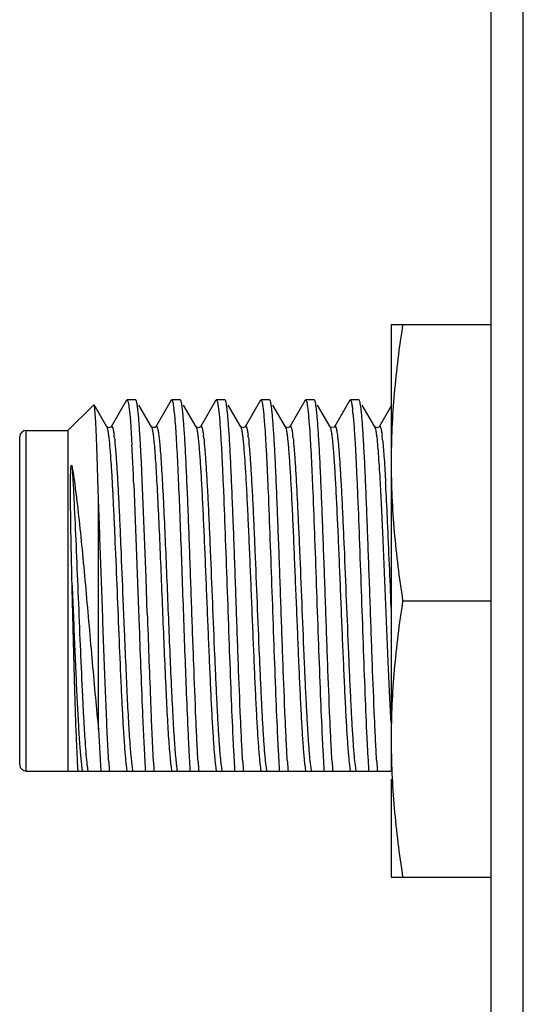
# Model space of a CAD drawing. Header units: inches. Extents: x 0 to 22, y 0 to 17.
# Tile 11 of 37: x 8.7 to 9, y 9.7 to 10.3. Entities that reach past the tile are written whole.
import ezdxf

# ---------------------------------------------------------------- set-up
doc = ezdxf.new("R2010")
doc.units = ezdxf.units.IN
doc.header["$LTSCALE"] = 1.21
doc.header["$MEASUREMENT"] = 0
doc.layers.get('0').update_dxf_attribs({"linetype": 'CONTINUOUS'})

msp = doc.modelspace()

# ---------------------------------------------------------------- linework, layer by layer
at = {"color": 7, "linetype": 'CONTINUOUS'}
for p, q in [((8.98454, 6.34203), (8.98454, 11.15357)), ((8.9224, 10.0988), (8.9224, 9.82048)), ((8.9224, 10.0988), (8.98454, 10.0988)), ((8.75788, 10.05157), (8.74836, 10.03512)), ((8.75788, 10.05157), (8.75815, 10.0518)), ((8.7635, 10.0518), (8.75815, 10.0518)), ((8.76377, 10.05157), (8.7635, 10.0518)), ((8.78565, 10.05157), (8.77613, 10.03512)), ((8.78565, 10.05157), (8.78592, 10.0518)), ((8.79127, 10.0518), (8.78592, 10.0518)), ((8.79154, 10.05157), (8.79127, 10.0518)), ((8.81342, 10.05157), (8.8039, 10.03512)), ((8.81342, 10.05157), (8.81369, 10.0518)), ((8.81904, 10.0518), (8.81369, 10.0518)), ((8.81931, 10.05157), (8.81904, 10.0518)), ((8.84119, 10.05157), (8.83167, 10.03512)), ((8.84119, 10.05157), (8.84146, 10.0518)), ((8.84681, 10.0518), (8.84146, 10.0518)), ((8.84708, 10.05157), (8.84681, 10.0518)), ((8.86896, 10.05157), (8.85944, 10.03512)), ((8.86896, 10.05157), (8.86923, 10.0518)), ((8.87458, 10.0518), (8.86923, 10.0518)), ((8.87485, 10.05157), (8.87458, 10.0518)), ((8.89673, 10.05157), (8.88721, 10.03512)), ((8.89673, 10.05157), (8.897, 10.0518)), ((8.90235, 10.0518), (8.897, 10.0518)), ((8.90262, 10.05157), (8.90235, 10.0518)), ((8.7214, 10.0328), (8.73744, 10.04884)), ((8.74552, 10.03512), (8.73762, 10.04878)), ((8.75962, 10.04498), (8.7602, 10.03856)), ((8.77329, 10.03512), (8.76557, 10.04845)), ((8.80106, 10.03512), (8.79334, 10.04845)), ((8.81516, 10.04498), (8.81574, 10.03856)), ((8.82883, 10.03512), (8.82111, 10.04845)), ((8.84293, 10.04498), (8.84351, 10.03856)), ((8.8566, 10.03512), (8.84888, 10.04845)), ((8.8707, 10.04498), (8.87128, 10.03856)), ((8.88437, 10.03512), (8.87665, 10.04845)), ((8.91214, 10.03512), (8.90442, 10.04845)), ((8.92224, 10.04766), (8.91498, 10.03512)), ((8.78745, 10.0444), (8.78784, 10.04018)), ((8.89861, 10.04356), (8.89901, 10.03914)), ((8.6954, 10.0328), (8.7214, 10.0328)), ((8.7214, 10.0328), (8.7214, 9.8208)), ((8.74557, 10.03504), (8.7455, 10.03515)), ((8.7455, 10.03515), (8.74552, 10.03512)), ((8.74619, 10.03455), (8.74557, 10.03504)), ((8.74836, 10.03512), (8.74838, 10.03515)), ((8.7602, 10.03856), (8.76118, 10.02355)), ((8.77327, 10.03516), (8.77329, 10.03512)), ((8.80111, 10.03504), (8.80104, 10.03515)), ((8.80104, 10.03515), (8.80106, 10.03512)), ((8.80173, 10.03455), (8.80111, 10.03504)), ((8.8039, 10.03512), (8.80392, 10.03515)), ((8.82888, 10.03504), (8.82881, 10.03515)), ((8.82881, 10.03515), (8.82883, 10.03512)), ((8.8295, 10.03455), (8.82888, 10.03504)), ((8.83167, 10.03512), (8.83169, 10.03515)), ((8.85665, 10.03504), (8.85658, 10.03515)), ((8.85658, 10.03515), (8.8566, 10.03512)), ((8.85727, 10.03455), (8.85665, 10.03504)), ((8.85944, 10.03512), (8.85946, 10.03515)), ((8.88437, 10.03512), (8.88439, 10.03508)), ((8.88446, 10.03498), (8.88439, 10.03508)), ((8.88721, 10.03512), (8.88723, 10.03515)), ((8.91219, 10.03504), (8.91212, 10.03515)), ((8.91212, 10.03515), (8.91214, 10.03512)), ((8.91281, 10.03455), (8.91219, 10.03504)), ((8.91498, 10.03512), (8.915, 10.03515)), ((8.6914, 10.0288), (8.69141, 10.02901)), ((8.6914, 9.8248), (8.6914, 10.0288)), ((8.76758, 10.00217), (8.76739, 10.00652)), ((8.76994, 9.94099), (8.76758, 10.00217)), ((8.76235, 9.9994), (8.7649, 9.93237)), ((8.7404, 9.84661), (8.7404, 9.98829)), ((8.77073, 9.9188), (8.76994, 9.94099)), ((8.7649, 9.93237), (8.76509, 9.92684)), ((8.76509, 9.92684), (8.76568, 9.9103)), ((8.92953, 9.9268), (8.98454, 9.9268)), ((8.77456, 9.82642), (8.77325, 9.85258)), ((8.7404, 9.84661), (8.74182, 9.82048)), ((8.6914, 9.8248), (8.69141, 9.82459)), ((8.72772, 9.82048), (8.72735, 9.82653)), ((8.6954, 9.8208), (8.7214, 9.8208)), ((8.9224, 9.82048), (8.72178, 9.82048)), ((8.9224, 9.81565), (8.9224, 9.7548)), ((8.9224, 9.7548), (8.98454, 9.7548))]:
    msp.add_line(p, q, dxfattribs=at)
at = {"color": 9, "linetype": 'CONTINUOUS'}
for p, q in [((9.00454, 6.34203), (9.00454, 11.15357)), ((8.6954, 9.8208), (8.6954, 10.03269)), ((8.75557, 9.92793), (8.75638, 9.90809)), ((8.76044, 9.83047), (8.76105, 9.82451)), ((8.76105, 9.82451), (8.76154, 9.82105)), ((8.81659, 9.82451), (8.81708, 9.82105)), ((8.84436, 9.82451), (8.84485, 9.82105)), ((8.87213, 9.82451), (8.87262, 9.82105)), ((8.8999, 9.82447), (8.90039, 9.82105))]:
    msp.add_line(p, q, dxfattribs=at)
at = {"color": 7, "linetype": 'CONTINUOUS'}
for points in [[(8.74838, 10.03515), (8.74828, 10.035), (8.74684, 10.03439), (8.74619, 10.03455)], [(8.77613, 10.03512), (8.77513, 10.03444), (8.77339, 10.03498), (8.77327, 10.03516)], [(8.80392, 10.03515), (8.80382, 10.035), (8.80238, 10.03439), (8.80173, 10.03455)], [(8.83169, 10.03515), (8.83159, 10.035), (8.83015, 10.03439), (8.8295, 10.03455)], [(8.85946, 10.03515), (8.85936, 10.035), (8.85792, 10.03439), (8.85727, 10.03455)], [(8.88723, 10.03515), (8.887, 10.03486), (8.88488, 10.03464), (8.88446, 10.03498)], [(8.915, 10.03515), (8.9149, 10.035), (8.91346, 10.03439), (8.91281, 10.03455)]]:
    msp.add_lwpolyline(points, dxfattribs=at)
for centre, radius, start, end in [((8.67027, 10.03226), 0.11781, 5.91421, 6.77835), ((8.75913, 10.02984), 0.14015, 5.6216, 6.38909), ((8.6954, 10.0288), 0.004, 90, 177), ((7.17586, 9.93552), 1.58776, 2.62006, 3.17805), ((7.37243, 9.94599), 1.39626, 2.98165, 3.13275), ((6.71477, 9.91254), 2.05477, 2.62148, 2.95912), ((6.03124, 9.88111), 2.73367, 2.48002, 2.66271), ((18.04431, 10.23697), 9.27904, 181.964978, 182.291625), ((16.32717, 10.1725), 7.56603, 181.98601, 182.410604), ((12.51109, 10.01657), 3.74144, 182.30738, 182.5121), ((11.28332, 9.96304), 2.51784, 182.47592, 182.85837), ((10.22595, 9.91103), 1.45919, 182.88891, 183.17889), ((8.6954, 9.8248), 0.004, 183, 270), ((9.4817, 9.86975), 0.73618, 183.35798, 183.83767), ((9.66817, 9.88003), 0.90056, 183.17767, 183.79174), ((9.50526, 9.86947), 0.73196, 183.3718, 183.83821), ((9.53873, 9.86985), 0.73767, 183.35314, 183.83748), ((9.5665, 9.86985), 0.73767, 183.35313, 183.83748), ((9.59427, 9.86985), 0.73767, 183.35313, 183.83748), ((9.62271, 9.86989), 0.73835, 183.35094, 183.83739), ((9.64981, 9.86985), 0.73767, 183.35313, 183.83748)]:
    msp.add_arc(centre, radius, start, end, dxfattribs=at)
at = {"color": 9, "linetype": 'CONTINUOUS'}
for centre, radius, start, end in [((8.64345, 10.01611), 0.10752, 6.42711, 7.32965), ((8.69899, 10.01611), 0.10752, 6.42711, 7.32965), ((8.72676, 10.01611), 0.10752, 6.42711, 7.32965), ((8.75453, 10.01611), 0.10752, 6.42711, 7.32965), ((8.81007, 10.01611), 0.10752, 6.42711, 7.32965), ((8.76137, 10.01054), 0.15654, 5.76111, 6.45866), ((7.23128, 9.907), 1.69024, 3.04055, 3.16753), ((6.30683, 9.85852), 2.61597, 2.57206, 3.02687), ((-2.38528, 9.47309), 11.31662, 2.277154, 2.546622), ((9.16875, 9.86612), 0.40987, 184.28881, 184.98995), ((8.76773, 9.82775), 0.03801, 189.33426, 190.35326), ((8.75808, 9.82601), 0.02821, 190.38643, 191.30927), ((8.77188, 9.82787), 0.03871, 189.39039, 190.13623), ((8.76274, 9.82624), 0.02942, 190.14366, 191.2907), ((8.7905, 9.82624), 0.02942, 190.14449, 191.29077), ((8.81829, 9.82624), 0.02944, 190.14113, 191.29049), ((8.84604, 9.82624), 0.02942, 190.14449, 191.29077), ((8.87381, 9.82624), 0.02942, 190.14449, 191.29077), ((8.90158, 9.82624), 0.02942, 190.14449, 191.29077), ((8.92936, 9.82624), 0.02943, 190.14317, 191.29066)]:
    msp.add_arc(centre, radius, start, end, dxfattribs=at)
at = {"color": 7, "linetype": 'CONTINUOUS'}
for points, knots in [([(8.92953, 10.0988), (8.92733, 10.08456), (8.92463, 10.06311), (8.92273, 10.03438), (8.9224, 10.01999), (8.9224, 10.0128)], [0, 0, 0, 0, 0.500355, 0.750238, 1, 1, 1, 1]), ([(8.75815, 10.0518), (8.75822, 10.0518), (8.75833, 10.05171), (8.75843, 10.05155), (8.75857, 10.05126), (8.75873, 10.05077), (8.7589, 10.05002), (8.75908, 10.04905), (8.75934, 10.04736), (8.75951, 10.04597), (8.75962, 10.04498)], [0, 0, 0, 0, 0.030019, 0.052991, 0.082534, 0.162632, 0.271683, 0.410014, 0.577632, 1, 1, 1, 1]), ([(8.7666, 10.0223), (8.76649, 10.02434), (8.76627, 10.02822), (8.76592, 10.0337), (8.76557, 10.0385), (8.76522, 10.04258), (8.76492, 10.04552), (8.76467, 10.0475), (8.76449, 10.04869), (8.76432, 10.04969), (8.76415, 10.0505), (8.76398, 10.0511), (8.76384, 10.05144), (8.76377, 10.05157)], [0, 0, 0, 0, 0.208831, 0.395622, 0.559193, 0.698522, 0.812757, 0.860254, 0.901249, 0.935703, 0.963602, 0.984984, 1, 1, 1, 1]), ([(8.78592, 10.0518), (8.78598, 10.0518), (8.78608, 10.05173), (8.78618, 10.05159), (8.7863, 10.05136), (8.78644, 10.05095), (8.7866, 10.05033), (8.78677, 10.04953), (8.78701, 10.04813), (8.78715, 10.04699), (8.78725, 10.04617)], [0, 0, 0, 0, 0.032038, 0.055578, 0.085473, 0.165809, 0.27467, 0.412505, 0.579409, 1, 1, 1, 1]), ([(8.80232, 9.8267), (8.80207, 9.83087), (8.80159, 9.8399), (8.80067, 9.86019), (8.7998, 9.88247), (8.79894, 9.90622), (8.79828, 9.92503), (8.79761, 9.94388), (8.79694, 9.96233), (8.79628, 9.97996), (8.79562, 9.99635), (8.79505, 10.00907), (8.79459, 10.01835), (8.79425, 10.02453), (8.79392, 10.03015), (8.79358, 10.03517), (8.79325, 10.03956), (8.79292, 10.0433), (8.79259, 10.04636), (8.7923, 10.04848), (8.79206, 10.04982), (8.7919, 10.05057), (8.79174, 10.05113), (8.79161, 10.05145), (8.79154, 10.05157)], [0, 0, 0, 0, 0.055691, 0.120384, 0.270624, 0.352696, 0.436901, 0.521289, 0.603908, 0.682845, 0.756273, 0.822494, 0.852416, 0.879979, 0.905022, 0.927402, 0.946992, 0.963681, 0.977378, 0.988011, 0.992166, 0.995543, 0.998148, 1, 1, 1, 1]), ([(8.81369, 10.0518), (8.81376, 10.0518), (8.81387, 10.05171), (8.81397, 10.05155), (8.81411, 10.05126), (8.81427, 10.05077), (8.81444, 10.05002), (8.81462, 10.04905), (8.81488, 10.04736), (8.81505, 10.04597), (8.81516, 10.04498)], [0, 0, 0, 0, 0.030019, 0.052991, 0.082534, 0.162631, 0.271682, 0.410014, 0.577632, 1, 1, 1, 1]), ([(8.83009, 9.8267), (8.82984, 9.83087), (8.82936, 9.8399), (8.82844, 9.86019), (8.82757, 9.88247), (8.82671, 9.90622), (8.82605, 9.92503), (8.82538, 9.94388), (8.82471, 9.96233), (8.82405, 9.97996), (8.82339, 9.99635), (8.82282, 10.00907), (8.82236, 10.01835), (8.82202, 10.02453), (8.82169, 10.03015), (8.82135, 10.03517), (8.82102, 10.03956), (8.82069, 10.0433), (8.82036, 10.04636), (8.82007, 10.04848), (8.81983, 10.04982), (8.81967, 10.05057), (8.81951, 10.05113), (8.81938, 10.05145), (8.81931, 10.05157)], [0, 0, 0, 0, 0.055691, 0.120384, 0.270624, 0.352696, 0.436901, 0.52129, 0.603908, 0.682845, 0.756273, 0.822494, 0.852416, 0.879979, 0.905022, 0.927402, 0.946992, 0.963681, 0.977378, 0.988011, 0.992166, 0.995543, 0.998148, 1, 1, 1, 1]), ([(8.84146, 10.0518), (8.84153, 10.0518), (8.84164, 10.05171), (8.84174, 10.05155), (8.84188, 10.05126), (8.84204, 10.05077), (8.84221, 10.05002), (8.84239, 10.04905), (8.84265, 10.04736), (8.84282, 10.04597), (8.84293, 10.04498)], [0, 0, 0, 0, 0.030019, 0.052991, 0.082534, 0.162632, 0.271683, 0.410014, 0.577632, 1, 1, 1, 1]), ([(8.85786, 9.8267), (8.85761, 9.83087), (8.85713, 9.8399), (8.85621, 9.86019), (8.85534, 9.88247), (8.85448, 9.90622), (8.85382, 9.92503), (8.85315, 9.94388), (8.85248, 9.96233), (8.85182, 9.97996), (8.85116, 9.99635), (8.85059, 10.00907), (8.85013, 10.01835), (8.84979, 10.02453), (8.84946, 10.03015), (8.84912, 10.03517), (8.84879, 10.03956), (8.84846, 10.0433), (8.84813, 10.04636), (8.84784, 10.04848), (8.8476, 10.04982), (8.84744, 10.05057), (8.84728, 10.05113), (8.84715, 10.05145), (8.84708, 10.05157)], [0, 0, 0, 0, 0.055691, 0.120385, 0.270625, 0.352696, 0.436901, 0.52129, 0.603908, 0.682845, 0.756273, 0.822494, 0.852416, 0.879979, 0.905022, 0.927402, 0.946992, 0.963681, 0.977378, 0.988011, 0.992166, 0.995543, 0.998148, 1, 1, 1, 1]), ([(8.86923, 10.0518), (8.8693, 10.0518), (8.86941, 10.05171), (8.86951, 10.05155), (8.86965, 10.05126), (8.86981, 10.05077), (8.86998, 10.05002), (8.87016, 10.04905), (8.87042, 10.04736), (8.87059, 10.04597), (8.8707, 10.04498)], [0, 0, 0, 0, 0.030019, 0.052991, 0.082534, 0.162631, 0.271682, 0.410013, 0.577631, 1, 1, 1, 1]), ([(8.88563, 9.82673), (8.88538, 9.83091), (8.8849, 9.83993), (8.88398, 9.86023), (8.88311, 9.88251), (8.88225, 9.90626), (8.88158, 9.92506), (8.88092, 9.94391), (8.88025, 9.96235), (8.87959, 9.97998), (8.87893, 9.99637), (8.87836, 10.00908), (8.8779, 10.01836), (8.87756, 10.02454), (8.87723, 10.03016), (8.87689, 10.03518), (8.87656, 10.03957), (8.87623, 10.0433), (8.8759, 10.04636), (8.87561, 10.04848), (8.87537, 10.04983), (8.87521, 10.05057), (8.87505, 10.05113), (8.87492, 10.05145), (8.87485, 10.05157)], [0, 0, 0, 0, 0.055716, 0.120429, 0.270691, 0.352767, 0.436971, 0.521355, 0.603967, 0.682895, 0.756313, 0.822524, 0.852441, 0.879999, 0.905038, 0.927414, 0.947001, 0.963687, 0.977381, 0.988013, 0.992166, 0.995543, 0.998148, 1, 1, 1, 1]), ([(8.897, 10.0518), (8.89707, 10.0518), (8.89718, 10.05172), (8.89728, 10.05156), (8.89741, 10.0513), (8.89756, 10.05084), (8.89773, 10.05014), (8.8979, 10.04924), (8.89815, 10.04765), (8.89831, 10.04636), (8.89842, 10.04543)], [0, 0, 0, 0, 0.030715, 0.053878, 0.083537, 0.163709, 0.272689, 0.410846, 0.57822, 1, 1, 1, 1]), ([(8.9134, 9.8267), (8.91315, 9.83087), (8.91267, 9.8399), (8.91175, 9.86019), (8.91088, 9.88247), (8.91002, 9.90622), (8.90936, 9.92503), (8.90869, 9.94388), (8.90802, 9.96233), (8.90736, 9.97996), (8.9067, 9.99635), (8.90613, 10.00907), (8.90567, 10.01835), (8.90533, 10.02453), (8.905, 10.03015), (8.90466, 10.03517), (8.90433, 10.03956), (8.904, 10.0433), (8.90367, 10.04636), (8.90338, 10.04848), (8.90314, 10.04982), (8.90298, 10.05057), (8.90282, 10.05113), (8.90269, 10.05145), (8.90262, 10.05157)], [0, 0, 0, 0, 0.055691, 0.120384, 0.270624, 0.352696, 0.436901, 0.52129, 0.603908, 0.682845, 0.756273, 0.822494, 0.852416, 0.879979, 0.905022, 0.927402, 0.946992, 0.963681, 0.977378, 0.988011, 0.992166, 0.995543, 0.998148, 1, 1, 1, 1]), ([(8.73868, 10.03828), (8.73863, 10.03903), (8.73855, 10.04043), (8.73842, 10.04241), (8.73829, 10.04412), (8.73816, 10.04558), (8.73803, 10.04676), (8.7379, 10.04768), (8.73779, 10.04827), (8.73769, 10.04861), (8.73764, 10.04873), (8.73762, 10.04878)], [0, 0, 0, 0, 0.211666, 0.399224, 0.562247, 0.700369, 0.813297, 0.900828, 0.962915, 0.984514, 1, 1, 1, 1]), ([(8.78784, 10.04018), (8.78801, 10.03818), (8.78833, 10.0338), (8.78897, 10.02364), (8.78974, 10.00853), (8.79062, 9.98798), (8.7915, 9.96485), (8.79239, 9.94011), (8.79328, 9.91482), (8.79417, 9.89003), (8.79479, 9.8738), (8.79511, 9.86594)], [0, 0, 0, 0, 0.034501, 0.075486, 0.175135, 0.294777, 0.42939, 0.573315, 0.720498, 0.864748, 1, 1, 1, 1]), ([(8.89901, 10.03914), (8.89923, 10.03638), (8.89965, 10.03024), (8.90023, 10.02016), (8.90081, 10.00843), (8.90162, 9.9901), (8.90259, 9.9648), (8.90373, 9.93288), (8.90487, 9.90053), (8.906, 9.87004), (8.90698, 9.84679), (8.9078, 9.83073), (8.90822, 9.8237), (8.90844, 9.82048)], [0, 0, 0, 0, 0.037958, 0.084343, 0.138337, 0.198988, 0.335862, 0.485302, 0.636754, 0.779518, 0.903515, 0.955672, 1, 1, 1, 1]), ([(8.7404, 9.98829), (8.74026, 9.99349), (8.74, 10.00328), (8.73958, 10.01692), (8.73916, 10.02838), (8.73884, 10.03526), (8.73868, 10.03828)], [0, 0, 0, 0, 0.312181, 0.587149, 0.818297, 1, 1, 1, 1]), ([(8.81574, 10.03856), (8.81596, 10.03576), (8.81638, 10.02956), (8.81696, 10.01941), (8.81754, 10.00763), (8.81834, 9.98929), (8.81931, 9.96404), (8.82044, 9.93224), (8.82157, 9.90006), (8.8227, 9.86974), (8.82368, 9.84664), (8.82449, 9.83067), (8.82491, 9.82368), (8.82513, 9.82048)], [0, 0, 0, 0, 0.038541, 0.085393, 0.139739, 0.200629, 0.337669, 0.486936, 0.637989, 0.780262, 0.903808, 0.955793, 1, 1, 1, 1]), ([(8.84351, 10.03856), (8.84373, 10.03576), (8.84415, 10.02956), (8.84473, 10.01941), (8.84531, 10.00763), (8.84611, 9.98929), (8.84708, 9.96404), (8.84821, 9.93224), (8.84934, 9.90006), (8.85047, 9.86974), (8.85145, 9.84664), (8.85226, 9.83067), (8.85268, 9.82368), (8.8529, 9.82048)], [0, 0, 0, 0, 0.038541, 0.085393, 0.139739, 0.200628, 0.337668, 0.486935, 0.637988, 0.780262, 0.903808, 0.955793, 1, 1, 1, 1]), ([(8.87128, 10.03856), (8.8715, 10.03576), (8.87192, 10.02956), (8.8725, 10.01941), (8.87308, 10.00763), (8.87388, 9.98929), (8.87485, 9.96404), (8.87598, 9.93224), (8.87711, 9.90006), (8.87824, 9.86974), (8.87922, 9.84664), (8.88003, 9.83067), (8.88045, 9.82368), (8.88067, 9.82048)], [0, 0, 0, 0, 0.038541, 0.085393, 0.139739, 0.200629, 0.337669, 0.486936, 0.637989, 0.780262, 0.903808, 0.955793, 1, 1, 1, 1]), ([(8.72398, 9.93651), (8.72389, 9.94018), (8.72371, 9.94743), (8.72349, 9.95815), (8.72332, 9.96689), (8.72321, 9.97369), (8.72314, 9.97861), (8.72308, 9.98339), (8.72304, 9.98728), (8.72301, 9.99032), (8.723, 9.99254), (8.72299, 9.99472), (8.72298, 9.99686), (8.72299, 9.99895), (8.723, 10.00101), (8.72302, 10.00269), (8.72304, 10.00402), (8.72306, 10.005), (8.72309, 10.00597), (8.72312, 10.00677), (8.72315, 10.00741), (8.72317, 10.00789), (8.72319, 10.00837), (8.72322, 10.00884), (8.72326, 10.00932), (8.72329, 10.00972), (8.72333, 10.01004), (8.72336, 10.01028), (8.72339, 10.01049), (8.72342, 10.01066), (8.72345, 10.01078), (8.72348, 10.01092), (8.72352, 10.01103), (8.72356, 10.01112), (8.72364, 10.01116), (8.7237, 10.0111), (8.72374, 10.01103), (8.72377, 10.01095), (8.7238, 10.01087), (8.72384, 10.01075), (8.72387, 10.0106), (8.72393, 10.01035), (8.72396, 10.01016), (8.72398, 10.01003)], [0, 0, 0, 0, 0.144865, 0.286618, 0.423835, 0.490311, 0.555145, 0.618181, 0.679275, 0.709053, 0.738299, 0.767001, 0.795151, 0.822743, 0.849778, 0.87626, 0.889301, 0.902214, 0.915008, 0.927696, 0.934006, 0.9403, 0.946583, 0.952864, 0.959158, 0.965491, 0.968686, 0.971916, 0.975205, 0.976886, 0.978607, 0.9804, 0.98235, 0.98346, 0.984246, 0.985259, 0.986338, 0.987472, 0.988645, 0.989845, 0.992305, 0.994827, 1, 1, 1, 1]), ([(8.72398, 10.01003), (8.72438, 10.0077), (8.72515, 10.00273), (8.72665, 9.9917), (8.72844, 9.9761), (8.73049, 9.95572), (8.73251, 9.93375), (8.7345, 9.9111), (8.73646, 9.88862), (8.73839, 9.86715), (8.73972, 9.85326), (8.7404, 9.84661)], [0, 0, 0, 0, 0.043111, 0.091757, 0.203363, 0.329872, 0.465958, 0.606178, 0.745201, 0.877997, 1, 1, 1, 1]), ([(8.9224, 10.0128), (8.9224, 10.00561), (8.92273, 9.99122), (8.92463, 9.96249), (8.92733, 9.94104), (8.92953, 9.9268)], [0, 0, 0, 0, 0.249762, 0.499645, 1, 1, 1, 1]), ([(8.74678, 9.82663), (8.74649, 9.83164), (8.74592, 9.84259), (8.74514, 9.86022), (8.74436, 9.88), (8.7433, 9.9088), (8.74204, 9.94507), (8.74097, 9.97416), (8.7404, 9.98829)], [0, 0, 0, 0, 0.093144, 0.203361, 0.327082, 0.460295, 0.737747, 1, 1, 1, 1]), ([(8.72735, 9.82653), (8.72719, 9.82946), (8.72689, 9.83597), (8.72631, 9.85129), (8.72562, 9.87405), (8.72481, 9.9042), (8.72427, 9.92554), (8.72398, 9.93651)], [0, 0, 0, 0, 0.07984, 0.177592, 0.418113, 0.700649, 1, 1, 1, 1]), ([(8.92953, 9.9268), (8.92733, 9.91256), (8.92463, 9.89111), (8.92273, 9.86238), (8.9224, 9.84799), (8.9224, 9.8408)], [0, 0, 0, 0, 0.500355, 0.750238, 1, 1, 1, 1]), ([(8.79511, 9.86594), (8.79545, 9.85744), (8.79597, 9.84534), (8.79675, 9.83019), (8.79715, 9.82354), (8.79736, 9.82048)], [0, 0, 0, 0, 0.560944, 0.797671, 1, 1, 1, 1]), ([(8.9224, 9.8408), (8.9224, 9.83361), (8.92273, 9.81922), (8.92463, 9.79049), (8.92733, 9.76904), (8.92953, 9.7548)], [0, 0, 0, 0, 0.249762, 0.499645, 1, 1, 1, 1])]:
    msp.add_open_spline(points, degree=3, knots=knots, dxfattribs=at)
at = {"color": 9, "linetype": 'CONTINUOUS'}
for points, knots in [([(8.74552, 10.03512), (8.74558, 10.035), (8.74571, 10.03472), (8.74595, 10.03395), (8.74622, 10.03261), (8.74654, 10.03057), (8.74673, 10.02902), (8.74683, 10.02815)], [0, 0, 0, 0, 0.055324, 0.130141, 0.339859, 0.630122, 1, 1, 1, 1]), ([(8.74838, 10.03515), (8.74841, 10.0352), (8.74847, 10.03529), (8.74858, 10.03538), (8.74871, 10.03539), (8.74883, 10.03533), (8.74893, 10.03521), (8.74904, 10.03503), (8.74914, 10.03478), (8.74925, 10.03448), (8.74935, 10.03411), (8.7495, 10.0335), (8.74969, 10.03258), (8.7499, 10.03129), (8.75003, 10.03034), (8.75009, 10.02983)], [0, 0, 0, 0, 0.028272, 0.049377, 0.066654, 0.085595, 0.110618, 0.143784, 0.185966, 0.237564, 0.298779, 0.369709, 0.540857, 0.751045, 1, 1, 1, 1]), ([(8.77329, 10.03512), (8.77335, 10.03501), (8.77346, 10.03475), (8.77369, 10.03406), (8.77394, 10.03288), (8.77424, 10.03108), (8.77442, 10.02971), (8.77451, 10.02894)], [0, 0, 0, 0, 0.057217, 0.133355, 0.344017, 0.633125, 1, 1, 1, 1]), ([(8.77613, 10.03512), (8.77617, 10.03518), (8.77623, 10.03527), (8.77635, 10.03538), (8.77649, 10.03539), (8.77661, 10.03532), (8.77672, 10.03518), (8.77684, 10.03496), (8.77695, 10.03468), (8.77706, 10.03433), (8.77718, 10.0339), (8.77734, 10.03319), (8.77754, 10.03212), (8.77776, 10.03063), (8.7779, 10.02953), (8.77797, 10.02894)], [0, 0, 0, 0, 0.027558, 0.047691, 0.063847, 0.081927, 0.106477, 0.139459, 0.18166, 0.233428, 0.294931, 0.366247, 0.538388, 0.749766, 1, 1, 1, 1]), ([(8.80106, 10.03512), (8.80112, 10.035), (8.80125, 10.03472), (8.80149, 10.03395), (8.80176, 10.03261), (8.80208, 10.03057), (8.80227, 10.02902), (8.80237, 10.02815)], [0, 0, 0, 0, 0.055324, 0.130141, 0.339859, 0.630122, 1, 1, 1, 1]), ([(8.80392, 10.03515), (8.80395, 10.0352), (8.80401, 10.03529), (8.80412, 10.03538), (8.80425, 10.03539), (8.80437, 10.03533), (8.80447, 10.03521), (8.80458, 10.03503), (8.80468, 10.03478), (8.80479, 10.03448), (8.80489, 10.03411), (8.80504, 10.0335), (8.80523, 10.03258), (8.80544, 10.03129), (8.80557, 10.03034), (8.80563, 10.02983)], [0, 0, 0, 0, 0.028272, 0.049377, 0.066654, 0.085595, 0.110618, 0.143784, 0.185966, 0.237564, 0.298779, 0.369709, 0.540857, 0.751045, 1, 1, 1, 1]), ([(8.82883, 10.03512), (8.82889, 10.035), (8.82902, 10.03472), (8.82926, 10.03395), (8.82953, 10.03261), (8.82985, 10.03057), (8.83004, 10.02902), (8.83014, 10.02815)], [0, 0, 0, 0, 0.055324, 0.130141, 0.339859, 0.630122, 1, 1, 1, 1]), ([(8.83169, 10.03515), (8.83172, 10.0352), (8.83178, 10.03529), (8.83189, 10.03538), (8.83202, 10.03539), (8.83214, 10.03533), (8.83224, 10.03521), (8.83235, 10.03503), (8.83245, 10.03478), (8.83256, 10.03448), (8.83266, 10.03411), (8.83281, 10.0335), (8.833, 10.03258), (8.83321, 10.03129), (8.83334, 10.03034), (8.8334, 10.02983)], [0, 0, 0, 0, 0.028272, 0.049377, 0.066654, 0.085595, 0.110618, 0.143784, 0.185966, 0.237564, 0.298779, 0.369709, 0.540857, 0.751045, 1, 1, 1, 1]), ([(8.8566, 10.03512), (8.85666, 10.035), (8.85679, 10.03472), (8.85703, 10.03395), (8.8573, 10.03261), (8.85762, 10.03057), (8.85781, 10.02902), (8.85791, 10.02815)], [0, 0, 0, 0, 0.055324, 0.130141, 0.339859, 0.630122, 1, 1, 1, 1]), ([(8.85946, 10.03515), (8.85949, 10.0352), (8.85955, 10.03529), (8.85966, 10.03538), (8.85979, 10.03539), (8.85991, 10.03533), (8.86001, 10.03521), (8.86012, 10.03503), (8.86022, 10.03478), (8.86033, 10.03448), (8.86043, 10.03411), (8.86058, 10.0335), (8.86077, 10.03258), (8.86098, 10.03129), (8.86111, 10.03034), (8.86117, 10.02983)], [0, 0, 0, 0, 0.028272, 0.049377, 0.066654, 0.085595, 0.110618, 0.143784, 0.185966, 0.237564, 0.298779, 0.369709, 0.540857, 0.751045, 1, 1, 1, 1]), ([(8.88439, 10.03508), (8.88445, 10.03498), (8.88455, 10.03472), (8.88476, 10.03406), (8.88501, 10.03294), (8.88529, 10.03124), (8.88546, 10.02996), (8.88555, 10.02924)], [0, 0, 0, 0, 0.059702, 0.137673, 0.349817, 0.637453, 1, 1, 1, 1]), ([(8.88723, 10.03515), (8.88726, 10.0352), (8.88733, 10.03529), (8.88744, 10.03538), (8.88758, 10.03539), (8.8877, 10.03531), (8.8878, 10.03517), (8.88791, 10.03497), (8.88802, 10.0347), (8.88813, 10.03436), (8.88824, 10.03395), (8.8884, 10.03328), (8.88859, 10.03226), (8.88881, 10.03084), (8.88895, 10.02981), (8.88902, 10.02924)], [0, 0, 0, 0, 0.026864, 0.046677, 0.063054, 0.081737, 0.106933, 0.140472, 0.183109, 0.235187, 0.296873, 0.36825, 0.540155, 0.750853, 1, 1, 1, 1]), ([(8.91214, 10.03512), (8.9122, 10.035), (8.91233, 10.03472), (8.91257, 10.03395), (8.91284, 10.03261), (8.91316, 10.03057), (8.91335, 10.02902), (8.91345, 10.02815)], [0, 0, 0, 0, 0.055324, 0.130141, 0.339859, 0.630122, 1, 1, 1, 1]), ([(8.915, 10.03515), (8.91503, 10.0352), (8.91509, 10.03529), (8.9152, 10.03538), (8.91533, 10.03539), (8.91545, 10.03533), (8.91555, 10.03521), (8.91566, 10.03503), (8.91576, 10.03478), (8.91587, 10.03448), (8.91597, 10.03411), (8.91612, 10.0335), (8.91631, 10.03258), (8.91652, 10.03129), (8.91665, 10.03034), (8.91671, 10.02983)], [0, 0, 0, 0, 0.028272, 0.049377, 0.066654, 0.085595, 0.110618, 0.143784, 0.185966, 0.237564, 0.298779, 0.369709, 0.540857, 0.751045, 1, 1, 1, 1]), ([(8.74683, 10.02815), (8.74708, 10.02595), (8.74754, 10.02089), (8.74816, 10.01239), (8.74878, 10.00214), (8.7494, 9.99033), (8.75002, 9.97723), (8.75088, 9.95794), (8.75191, 9.93274), (8.75313, 9.90266), (8.75417, 9.87841), (8.75504, 9.86061), (8.75566, 9.84912), (8.75628, 9.83922), (8.75673, 9.83319), (8.75697, 9.83047)], [0, 0, 0, 0, 0.033553, 0.076898, 0.129162, 0.189282, 0.256029, 0.328036, 0.481856, 0.638196, 0.784302, 0.849735, 0.908264, 0.958694, 1, 1, 1, 1]), ([(8.75029, 10.02815), (8.75056, 10.02585), (8.75104, 10.02054), (8.75167, 10.01159), (8.75232, 10.00076), (8.75297, 9.98828), (8.75362, 9.97444), (8.7545, 9.95417), (8.75514, 9.93855), (8.75557, 9.92793)], [0, 0, 0, 0, 0.069233, 0.159285, 0.268195, 0.393561, 0.532615, 0.682277, 1, 1, 1, 1]), ([(8.77451, 10.02894), (8.77469, 10.02741), (8.77504, 10.02398), (8.77551, 10.01827), (8.77598, 10.0115), (8.77664, 10.00056), (8.77745, 9.9849), (8.77838, 9.96426), (8.77931, 9.94186), (8.78025, 9.91876), (8.78118, 9.89604), (8.78183, 9.88114), (8.78217, 9.87393)], [0, 0, 0, 0, 0.029688, 0.06671, 0.110646, 0.160989, 0.278484, 0.413731, 0.560425, 0.711722, 0.860562, 1, 1, 1, 1]), ([(8.77797, 10.02894), (8.77816, 10.02741), (8.7785, 10.02398), (8.77897, 10.01827), (8.77944, 10.0115), (8.78011, 10.00056), (8.78091, 9.9849), (8.78184, 9.96426), (8.78277, 9.94186), (8.78371, 9.91876), (8.78464, 9.89604), (8.7853, 9.88114), (8.78563, 9.87393)], [0, 0, 0, 0, 0.029688, 0.06671, 0.110646, 0.160989, 0.278484, 0.413731, 0.560425, 0.711722, 0.860562, 1, 1, 1, 1]), ([(8.80237, 10.02815), (8.8025, 10.027), (8.80275, 10.02449), (8.80325, 10.01866), (8.80386, 10.00994), (8.80455, 9.99793), (8.80525, 9.98409), (8.80594, 9.96877), (8.80664, 9.95238), (8.80734, 9.93532), (8.80805, 9.91805), (8.80875, 9.901), (8.80945, 9.88461), (8.81014, 9.86932), (8.81084, 9.8555), (8.81153, 9.84351), (8.81214, 9.83482), (8.81264, 9.82901), (8.81298, 9.82558), (8.81333, 9.8228), (8.81359, 9.82117), (8.81373, 9.82048)], [0, 0, 0, 0, 0.01669, 0.036401, 0.084371, 0.142699, 0.209892, 0.284229, 0.363799, 0.44656, 0.530384, 0.613115, 0.692629, 0.766882, 0.833967, 0.892165, 0.939988, 0.959619, 0.976227, 0.989711, 1, 1, 1, 1]), ([(8.80583, 10.02815), (8.8061, 10.0258), (8.80659, 10.02036), (8.80724, 10.01118), (8.8079, 10.00006), (8.80856, 9.98725), (8.80922, 9.97304), (8.81012, 9.95228), (8.81121, 9.92548), (8.8123, 9.89873), (8.8132, 9.87813), (8.81386, 9.86414), (8.81452, 9.85158), (8.81518, 9.84076), (8.81575, 9.83295), (8.81622, 9.82776), (8.81646, 9.82553), (8.81659, 9.82451)], [0, 0, 0, 0, 0.034829, 0.080285, 0.135336, 0.198724, 0.268993, 0.344526, 0.504351, 0.663564, 0.738345, 0.807585, 0.869692, 0.92324, 0.967005, 0.9849, 1, 1, 1, 1]), ([(8.83014, 10.02815), (8.83027, 10.027), (8.83052, 10.02449), (8.83102, 10.01866), (8.83163, 10.00994), (8.83232, 9.99793), (8.83302, 9.98409), (8.83371, 9.96877), (8.83441, 9.95238), (8.83511, 9.93532), (8.83582, 9.91805), (8.83652, 9.901), (8.83722, 9.88461), (8.83791, 9.86932), (8.83861, 9.8555), (8.8393, 9.84351), (8.83991, 9.83482), (8.84041, 9.82901), (8.84075, 9.82558), (8.8411, 9.8228), (8.84136, 9.82117), (8.8415, 9.82048)], [0, 0, 0, 0, 0.01669, 0.036401, 0.084371, 0.142699, 0.209892, 0.284229, 0.363799, 0.44656, 0.530384, 0.613115, 0.692629, 0.766882, 0.833967, 0.892165, 0.939988, 0.959619, 0.976227, 0.989711, 1, 1, 1, 1]), ([(8.8336, 10.02815), (8.83387, 10.0258), (8.83436, 10.02036), (8.83501, 10.01118), (8.83567, 10.00006), (8.83633, 9.98725), (8.83699, 9.97304), (8.83789, 9.95228), (8.83898, 9.92548), (8.84007, 9.89873), (8.84097, 9.87813), (8.84163, 9.86414), (8.84229, 9.85158), (8.84295, 9.84076), (8.84352, 9.83295), (8.84399, 9.82776), (8.84423, 9.82553), (8.84436, 9.82451)], [0, 0, 0, 0, 0.034829, 0.080285, 0.135336, 0.198724, 0.268993, 0.344526, 0.504351, 0.663564, 0.738345, 0.807585, 0.869692, 0.92324, 0.967005, 0.9849, 1, 1, 1, 1]), ([(8.85791, 10.02815), (8.85804, 10.027), (8.85829, 10.02449), (8.85879, 10.01866), (8.8594, 10.00994), (8.86009, 9.99793), (8.86079, 9.98409), (8.86148, 9.96877), (8.86218, 9.95238), (8.86288, 9.93532), (8.86359, 9.91805), (8.86429, 9.901), (8.86499, 9.88461), (8.86568, 9.86932), (8.86638, 9.8555), (8.86707, 9.84351), (8.86768, 9.83482), (8.86818, 9.82901), (8.86852, 9.82558), (8.86887, 9.8228), (8.86913, 9.82117), (8.86927, 9.82048)], [0, 0, 0, 0, 0.01669, 0.036401, 0.084371, 0.142699, 0.209892, 0.284229, 0.363799, 0.44656, 0.530384, 0.613115, 0.692629, 0.766882, 0.833967, 0.892165, 0.939988, 0.959619, 0.976227, 0.989711, 1, 1, 1, 1]), ([(8.86137, 10.02815), (8.86164, 10.0258), (8.86213, 10.02036), (8.86278, 10.01118), (8.86344, 10.00006), (8.8641, 9.98725), (8.86476, 9.97304), (8.86566, 9.95228), (8.86675, 9.92548), (8.86784, 9.89873), (8.86874, 9.87813), (8.8694, 9.86414), (8.87006, 9.85158), (8.87072, 9.84076), (8.87129, 9.83295), (8.87176, 9.82776), (8.872, 9.82553), (8.87213, 9.82451)], [0, 0, 0, 0, 0.034829, 0.080285, 0.135336, 0.198724, 0.268993, 0.344526, 0.504351, 0.663564, 0.738345, 0.807585, 0.869692, 0.92324, 0.967005, 0.9849, 1, 1, 1, 1]), ([(8.88555, 10.02924), (8.88568, 10.02816), (8.88594, 10.02577), (8.88645, 10.02015), (8.88706, 10.01165), (8.88776, 9.99981), (8.88846, 9.98606), (8.88917, 9.97075), (8.88987, 9.95428), (8.89058, 9.93708), (8.89129, 9.91962), (8.892, 9.90234), (8.89271, 9.88571), (8.89341, 9.87016), (8.89412, 9.8561), (8.89482, 9.8439), (8.89543, 9.83506), (8.89593, 9.82915), (8.89629, 9.82566), (8.89663, 9.82284), (8.8969, 9.82118), (8.89704, 9.82048)], [0, 0, 0, 0, 0.015677, 0.034465, 0.080881, 0.13805, 0.204481, 0.27843, 0.357956, 0.44097, 0.525289, 0.608696, 0.688998, 0.764086, 0.831988, 0.890922, 0.939347, 0.959215, 0.97601, 0.989631, 1, 1, 1, 1]), ([(8.88902, 10.02924), (8.88914, 10.02822), (8.88938, 10.02598), (8.88987, 10.02074), (8.89044, 10.01284), (8.89111, 10.00189), (8.89177, 9.98915), (8.89244, 9.97495), (8.89336, 9.95406), (8.89446, 9.92697), (8.89556, 9.89988), (8.89647, 9.87896), (8.89714, 9.86473), (8.89781, 9.85197), (8.89847, 9.84097), (8.89905, 9.83303), (8.89953, 9.82776), (8.89977, 9.8255), (8.8999, 9.82447)], [0, 0, 0, 0, 0.015064, 0.032982, 0.076954, 0.130898, 0.193552, 0.263442, 0.33892, 0.499429, 0.660018, 0.735595, 0.80562, 0.868442, 0.922585, 0.966778, 0.984814, 1, 1, 1, 1]), ([(8.91345, 10.02815), (8.91364, 10.02644), (8.91401, 10.0226), (8.91473, 10.01335), (8.91518, 10.00581), (8.91548, 10.00039)], [0, 0, 0, 0, 0.185177, 0.415638, 1, 1, 1, 1]), ([(8.91712, 10.02625), (8.91729, 10.02458), (8.91761, 10.0209), (8.91826, 10.01228), (8.91867, 10.00533), (8.91894, 10.00039)], [0, 0, 0, 0, 0.194529, 0.427729, 1, 1, 1, 1]), ([(8.72398, 10.01003), (8.7242, 10.00659), (8.72463, 9.99925), (8.72546, 9.98305), (8.72646, 9.96055), (8.72763, 9.93209), (8.7288, 9.90323), (8.7298, 9.87992), (8.73063, 9.86269), (8.73122, 9.85142), (8.73182, 9.84156), (8.73241, 9.83331), (8.73292, 9.82751), (8.73336, 9.82379), (8.73357, 9.82224), (8.73369, 9.82155)], [0, 0, 0, 0, 0.054784, 0.116819, 0.257881, 0.412656, 0.56958, 0.716927, 0.783518, 0.843691, 0.896321, 0.940427, 0.975193, 0.988872, 1, 1, 1, 1]), ([(8.91548, 10.00039), (8.91578, 9.99495), (8.91636, 9.98337), (8.91749, 9.95839), (8.91882, 9.9255), (8.92016, 9.89269), (8.92129, 9.86796), (8.92187, 9.85657), (8.92217, 9.85123)], [0, 0, 0, 0, 0.109572, 0.232828, 0.502491, 0.770863, 0.892548, 1, 1, 1, 1]), ([(8.72398, 9.93651), (8.72425, 9.93014), (8.72476, 9.91749), (8.72553, 9.89885), (8.72629, 9.88109), (8.72705, 9.86474), (8.72781, 9.85031), (8.72847, 9.8397), (8.72902, 9.83251), (8.7294, 9.82818), (8.72978, 9.82462), (8.73007, 9.82251), (8.73022, 9.82159)], [0, 0, 0, 0, 0.166227, 0.329923, 0.48602, 0.629689, 0.75649, 0.86251, 0.906683, 0.9445, 0.975679, 1, 1, 1, 1]), ([(8.75638, 9.90809), (8.75668, 9.90091), (8.75726, 9.88712), (8.75814, 9.86758), (8.75903, 9.85055), (8.75968, 9.84013), (8.76003, 9.83547)], [0, 0, 0, 0, 0.296444, 0.569386, 0.807258, 1, 1, 1, 1]), ([(8.78217, 9.87393), (8.78246, 9.86761), (8.78291, 9.85851), (8.78356, 9.84696), (8.78403, 9.83961), (8.7845, 9.83325), (8.78496, 9.82798), (8.78536, 9.82428), (8.7857, 9.82191), (8.78587, 9.82092), (8.78596, 9.82048)], [0, 0, 0, 0, 0.354371, 0.509473, 0.647431, 0.766676, 0.865865, 0.943904, 0.974731, 1, 1, 1, 1]), ([(8.78563, 9.87393), (8.78592, 9.86778), (8.78635, 9.85891), (8.78699, 9.84763), (8.78744, 9.84039), (8.78789, 9.83409), (8.78834, 9.82879), (8.78879, 9.82456), (8.78913, 9.8221), (8.78931, 9.82106)], [0, 0, 0, 0, 0.348742, 0.502188, 0.639426, 0.758986, 0.859594, 0.940197, 1, 1, 1, 1]), ([(8.75697, 9.83047), (8.75715, 9.82848), (8.75741, 9.82573), (8.75785, 9.8224), (8.75807, 9.82106), (8.75819, 9.82048)], [0, 0, 0, 0, 0.59532, 0.821962, 1, 1, 1, 1])]:
    msp.add_open_spline(points, degree=3, knots=knots, dxfattribs=at)

doc.saveas('drawing.dxf')
